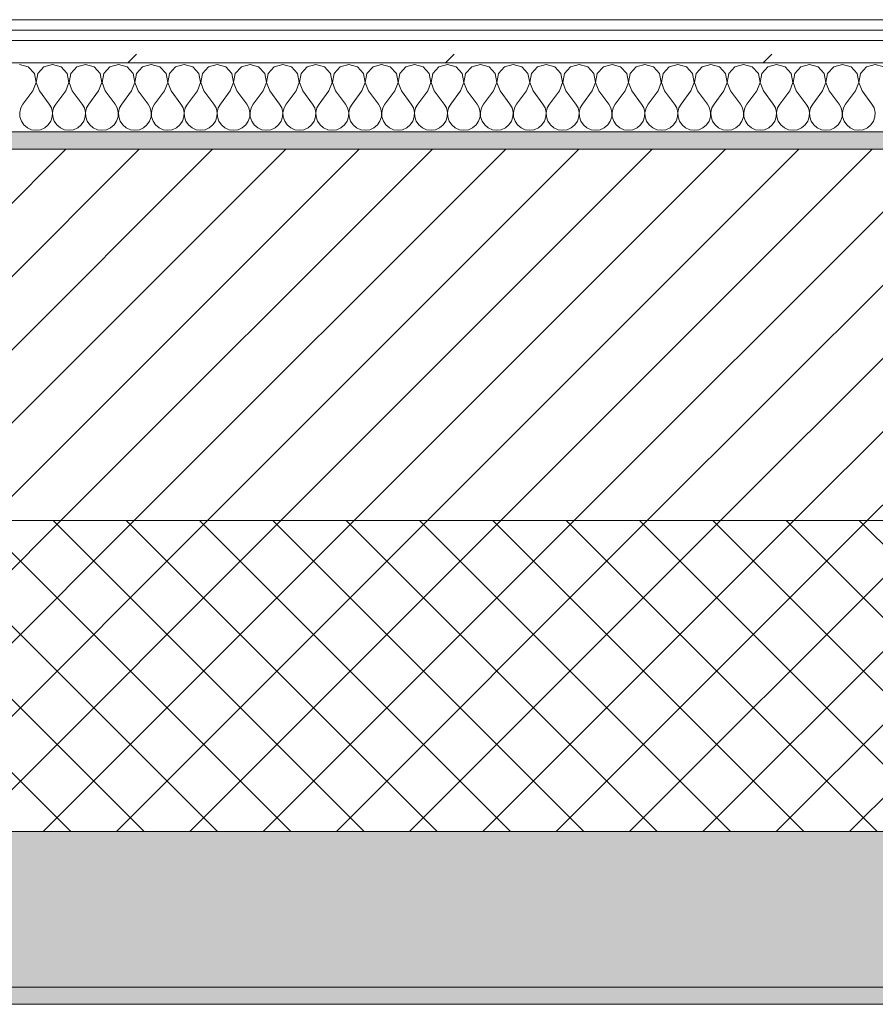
# Model space of a CAD drawing. Header units: millimetres. Extents: x -40968 to 77376, y -17881 to 4746.
# Tile 12 of 180: x -26771 to -26276, y -1699 to -1129. Entities that reach past the tile are written whole.
import ezdxf

# ---------------------------------------------------------------- set-up
doc = ezdxf.new("R2010")
doc.units = ezdxf.units.MM
doc.header["$MEASUREMENT"] = 0
doc.linetypes.add('Wipeout_Contour', pattern=[1000, 0, -1000])
doc.layers.add('12_FAÇ_Façana', color=7, linetype='Continuous')
doc.layers.add('Nuevo_08_E_Envans secs', color=7, linetype='Continuous')
for name, color, linetype, lineweight, true_color in [('12_FAÇ_Façana_Pluma_Nº__102', 7, 'Continuous', 5, 0xcccccc), ('12_FAÇ_Façana_Pluma_Nº__174', 7, 'Continuous', 13, 0xe4ad2c), ('12_FAÇ_Façana_Pluma_Nº__176', 7, 'Continuous', 15, 0x93a0c6), ('Nuevo_08_E_Envans secs_Pluma_Nº__102', 7, 'Continuous', 5, 0xcccccc), ('Nuevo_08_E_Envans secs_Pluma_Nº__171', 171, 'Continuous', 13, 0xaaaaff), ('Nuevo_08_E_Envans secs_Pluma_Nº__177', 7, 'Continuous', 15, 0xf7e046)]:
    doc.layers.add(name, color=color, linetype=linetype, lineweight=lineweight, true_color=true_color)
for name, color, linetype, lineweight in [('12_FAÇ_Façana_Pluma_Nº__2', 8, 'Continuous', 5), ('12_FAÇ_Façana_Pluma_Nº__7', 7, 'Continuous', 5), ('Nuevo_08_E_Envans secs_Pluma_Nº__1', 7, 'Continuous', 5)]:
    doc.layers.add(name, color=color, linetype=linetype, lineweight=lineweight)
pattern_1 = [(45, (0, 0), (-183.8478, 183.8478), [195, -65]), (45, (7e-14, 183.85), (-183.8478, 183.8478), [195, -65])]

# ---------------------------------------------------------------- blocks, each defined once
blk = doc.blocks.new('Muro_4_5', base_point=(-28050.85, -1193.98))
at = {"layer": '12_FAÇ_Façana_Pluma_Nº__102', "linetype": 'Continuous', "lineweight": 0, "true_color": 0xe5e5e5}
for points in [[(-27697.98, -1688.98), (-25366.43, -1688.98), (-25366.43, -1598.98), (-27762.14, -1598.98)], [(-27690.85, -1698.98), (-25366.43, -1698.98), (-25366.43, -1688.98), (-27690.85, -1688.98)]]:
    blk.add_hatch(color=254, dxfattribs=at).paths.add_polyline_path(points)
at = {"layer": '12_FAÇ_Façana_Pluma_Nº__174', "linetype": 'Continuous', "lineweight": 13, "true_color": 0xe4ad2c}
h = blk.add_hatch(dxfattribs=at)
h.set_pattern_fill('SATE_Aislamiento_0005', color=42, style=0, pattern_type=2)
h.set_pattern_definition([(45, (0, 0), (-21.213203, 21.213203), []), (135, (0, 0), (21.213203, 21.213203), [])])
h.paths.add_polyline_path([(-27814.92, -1483.98), (-27844.12, -1483.98), (-27762.14, -1598.98), (-25366.43, -1598.98), (-25366.43, -1418.98), (-27814.92, -1418.98)])
at = {"layer": '12_FAÇ_Façana_Pluma_Nº__176', "linetype": 'Continuous', "lineweight": 0, "true_color": 0x495063}
blk.add_hatch(color=251, dxfattribs=at).paths.add_polyline_path([(-25366.43, -1193.98), (-27814.92, -1193.98), (-27814.92, -1203.98), (-25366.43, -1203.98)])
at = {"layer": '12_FAÇ_Façana_Pluma_Nº__2', "linetype": 'Continuous', "lineweight": 5}
h = blk.add_hatch(dxfattribs=at)
h.set_pattern_fill('Ceramic_0005', color=8, style=0, pattern_type=2)
h.set_pattern_definition([(45, (0, 0), (-21.213203, 21.213203), [])])
h.paths.add_polyline_path([(-27814.92, -1418.98), (-25366.43, -1418.98), (-25366.43, -1203.98), (-27814.92, -1203.98)])
at = {"layer": '12_FAÇ_Façana_Pluma_Nº__7', "color": 7, "linetype": 'Continuous', "lineweight": 5}
for p, q in [((-25366.43, -1203.98), (-27814.92, -1203.98)), ((-27814.92, -1418.98), (-25366.43, -1418.98)), ((-27762.14, -1598.98), (-25366.43, -1598.98)), ((-27697.98, -1688.98), (-25366.43, -1688.98))]:
    blk.add_line(p, q, dxfattribs=at)
at = {"layer": '12_FAÇ_Façana_Pluma_Nº__7', "color": 7, "linetype": 'Continuous', "lineweight": 5, "flags": 128}
for points in [[(-25366.43, -1193.98), (-27814.92, -1193.98)], [(-27690.85, -1698.98), (-25366.43, -1698.98)]]:
    blk.add_lwpolyline(points, dxfattribs=at)
blk = doc.blocks.new('*X483')
at = {"layer": 'Nuevo_08_E_Envans secs_Pluma_Nº__102', "color": 254, "linetype": 'Continuous', "lineweight": 5, "true_color": 0xcccccc}
for p, q in [((-26766.42, -1156.35), (-26771.43, -1154.93)), ((-26762.91, -1160.19), (-26766.42, -1156.35)), ((-26757.39, -1156.35), (-26760.9, -1160.19)), ((-26752.38, -1154.93), (-26757.39, -1156.35)), ((-26747.37, -1156.35), (-26752.38, -1154.93)), ((-26743.86, -1160.19), (-26747.37, -1156.35)), ((-26738.34, -1156.35), (-26741.85, -1160.19)), ((-26733.33, -1154.93), (-26738.34, -1156.35)), ((-26728.33, -1156.35), (-26733.33, -1154.93)), ((-26724.81, -1160.19), (-26728.33, -1156.35)), ((-26719.29, -1156.35), (-26722.8, -1160.19)), ((-26714.29, -1154.93), (-26719.29, -1156.35)), ((-26709.28, -1156.35), (-26714.29, -1154.93)), ((-26705.77, -1160.19), (-26709.28, -1156.35)), ((-26700.25, -1156.35), (-26703.76, -1160.19)), ((-26695.24, -1154.93), (-26700.25, -1156.35)), ((-26690.23, -1156.35), (-26695.24, -1154.93)), ((-26686.72, -1160.19), (-26690.23, -1156.35)), ((-26681.2, -1156.35), (-26684.71, -1160.19)), ((-26676.19, -1154.93), (-26681.2, -1156.35)), ((-26671.18, -1156.35), (-26676.19, -1154.93)), ((-26667.67, -1160.19), (-26671.18, -1156.35)), ((-26662.15, -1156.35), (-26665.66, -1160.19)), ((-26657.14, -1154.93), (-26662.15, -1156.35)), ((-26652.14, -1156.35), (-26657.14, -1154.93)), ((-26648.62, -1160.19), (-26652.14, -1156.35)), ((-26643.1, -1156.35), (-26646.61, -1160.19)), ((-26638.1, -1154.93), (-26643.1, -1156.35)), ((-26633.09, -1156.35), (-26638.1, -1154.93)), ((-26629.58, -1160.19), (-26633.09, -1156.35)), ((-26624.05, -1156.35), (-26627.57, -1160.19)), ((-26619.05, -1154.93), (-26624.05, -1156.35)), ((-26614.04, -1156.35), (-26619.05, -1154.93)), ((-26610.53, -1160.19), (-26614.04, -1156.35)), ((-26605.01, -1156.35), (-26608.52, -1160.19)), ((-26600, -1154.93), (-26605.01, -1156.35)), ((-26594.99, -1156.35), (-26600, -1154.93)), ((-26591.48, -1160.19), (-26594.99, -1156.35)), ((-26585.96, -1156.35), (-26589.47, -1160.19)), ((-26580.95, -1154.93), (-26585.96, -1156.35)), ((-26575.95, -1156.35), (-26580.95, -1154.93)), ((-26572.43, -1160.19), (-26575.95, -1156.35)), ((-26566.91, -1156.35), (-26570.42, -1160.19)), ((-26561.9, -1154.93), (-26566.91, -1156.35)), ((-26556.9, -1156.35), (-26561.9, -1154.93)), ((-26553.39, -1160.19), (-26556.9, -1156.35)), ((-26547.86, -1156.35), (-26551.38, -1160.19)), ((-26542.86, -1154.93), (-26547.86, -1156.35)), ((-26537.85, -1156.35), (-26542.86, -1154.93)), ((-26534.34, -1160.19), (-26537.85, -1156.35)), ((-26528.82, -1156.35), (-26532.33, -1160.19)), ((-26523.81, -1154.93), (-26528.82, -1156.35)), ((-26518.8, -1156.35), (-26523.81, -1154.93)), ((-26515.29, -1160.19), (-26518.8, -1156.35)), ((-26509.77, -1156.35), (-26513.28, -1160.19)), ((-26504.76, -1154.93), (-26509.77, -1156.35)), ((-26499.75, -1156.35), (-26504.76, -1154.93)), ((-26496.24, -1160.19), (-26499.75, -1156.35)), ((-26490.72, -1156.35), (-26494.23, -1160.19)), ((-26485.71, -1154.93), (-26490.72, -1156.35)), ((-26480.71, -1156.35), (-26485.71, -1154.93)), ((-26477.2, -1160.19), (-26480.71, -1156.35)), ((-26471.67, -1156.35), (-26475.19, -1160.19)), ((-26466.67, -1154.93), (-26471.67, -1156.35)), ((-26461.66, -1156.35), (-26466.67, -1154.93)), ((-26458.15, -1160.19), (-26461.66, -1156.35)), ((-26452.63, -1156.35), (-26456.14, -1160.19)), ((-26447.62, -1154.93), (-26452.63, -1156.35)), ((-26442.61, -1156.35), (-26447.62, -1154.93)), ((-26439.1, -1160.19), (-26442.61, -1156.35)), ((-26433.58, -1156.35), (-26437.09, -1160.19)), ((-26428.57, -1154.93), (-26433.58, -1156.35)), ((-26423.56, -1156.35), (-26428.57, -1154.93)), ((-26420.05, -1160.19), (-26423.56, -1156.35)), ((-26414.53, -1156.35), (-26418.04, -1160.19)), ((-26409.52, -1154.93), (-26414.53, -1156.35)), ((-26404.52, -1156.35), (-26409.52, -1154.93)), ((-26401.01, -1160.19), (-26404.52, -1156.35)), ((-26395.48, -1156.35), (-26398.99, -1160.19)), ((-26390.48, -1154.93), (-26395.48, -1156.35)), ((-26385.47, -1156.35), (-26390.48, -1154.93)), ((-26381.96, -1160.19), (-26385.47, -1156.35)), ((-26376.44, -1156.35), (-26379.95, -1160.19)), ((-26371.43, -1154.93), (-26376.44, -1156.35)), ((-26366.42, -1156.35), (-26371.43, -1154.93)), ((-26362.91, -1160.19), (-26366.42, -1156.35)), ((-26357.39, -1156.35), (-26360.9, -1160.19)), ((-26352.38, -1154.93), (-26357.39, -1156.35)), ((-26347.37, -1156.35), (-26352.38, -1154.93)), ((-26343.86, -1160.19), (-26347.37, -1156.35)), ((-26338.34, -1156.35), (-26341.85, -1160.19)), ((-26333.33, -1154.93), (-26338.34, -1156.35)), ((-26328.33, -1156.35), (-26333.33, -1154.93)), ((-26324.81, -1160.19), (-26328.33, -1156.35)), ((-26319.29, -1156.35), (-26322.8, -1160.19)), ((-26314.29, -1154.93), (-26319.29, -1156.35)), ((-26309.28, -1156.35), (-26314.29, -1154.93)), ((-26305.77, -1160.19), (-26309.28, -1156.35)), ((-26300.25, -1156.35), (-26303.76, -1160.19)), ((-26295.24, -1154.93), (-26300.25, -1156.35)), ((-26290.23, -1156.35), (-26295.24, -1154.93)), ((-26286.72, -1160.19), (-26290.23, -1156.35)), ((-26281.2, -1156.35), (-26284.71, -1160.19)), ((-26276.19, -1154.93), (-26281.2, -1156.35)), ((-26271.18, -1156.35), (-26276.19, -1154.93)), ((-26761.94, -1165.31), (-26762.91, -1160.19)), ((-26760.9, -1160.19), (-26761.87, -1165.31)), ((-26742.9, -1165.31), (-26743.86, -1160.19)), ((-26741.85, -1160.19), (-26742.82, -1165.31)), ((-26723.85, -1165.31), (-26724.81, -1160.19)), ((-26722.8, -1160.19), (-26723.77, -1165.31)), ((-26704.8, -1165.31), (-26705.77, -1160.19)), ((-26703.76, -1160.19), (-26704.72, -1165.31)), ((-26685.75, -1165.31), (-26686.72, -1160.19)), ((-26684.71, -1160.19), (-26685.68, -1165.31)), ((-26666.71, -1165.31), (-26667.67, -1160.19)), ((-26665.66, -1160.19), (-26666.63, -1165.31)), ((-26647.66, -1165.31), (-26648.62, -1160.19)), ((-26646.61, -1160.19), (-26647.58, -1165.31)), ((-26628.61, -1165.31), (-26629.58, -1160.19)), ((-26627.57, -1160.19), (-26628.53, -1165.31)), ((-26609.56, -1165.31), (-26610.53, -1160.19)), ((-26608.52, -1160.19), (-26609.49, -1165.31)), ((-26590.51, -1165.31), (-26591.48, -1160.19)), ((-26589.47, -1160.19), (-26590.44, -1165.31)), ((-26571.47, -1165.31), (-26572.43, -1160.19)), ((-26570.42, -1160.19), (-26571.39, -1165.31)), ((-26552.42, -1165.31), (-26553.39, -1160.19)), ((-26551.38, -1160.19), (-26552.34, -1165.31)), ((-26533.37, -1165.31), (-26534.34, -1160.19)), ((-26532.33, -1160.19), (-26533.29, -1165.31)), ((-26514.32, -1165.31), (-26515.29, -1160.19)), ((-26513.28, -1160.19), (-26514.25, -1165.31)), ((-26495.28, -1165.31), (-26496.24, -1160.19)), ((-26494.23, -1160.19), (-26495.2, -1165.31)), ((-26476.23, -1165.31), (-26477.2, -1160.19)), ((-26475.19, -1160.19), (-26476.15, -1165.31)), ((-26457.18, -1165.31), (-26458.15, -1160.19)), ((-26456.14, -1160.19), (-26457.1, -1165.31)), ((-26438.13, -1165.31), (-26439.1, -1160.19)), ((-26437.09, -1160.19), (-26438.06, -1165.31)), ((-26419.09, -1165.31), (-26420.05, -1160.19)), ((-26418.04, -1160.19), (-26419.01, -1165.31)), ((-26400.04, -1165.31), (-26401.01, -1160.19)), ((-26398.99, -1160.19), (-26399.96, -1165.31)), ((-26380.99, -1165.31), (-26381.96, -1160.19)), ((-26379.95, -1160.19), (-26380.91, -1165.31)), ((-26361.94, -1165.31), (-26362.91, -1160.19)), ((-26360.9, -1160.19), (-26361.87, -1165.31)), ((-26342.9, -1165.31), (-26343.86, -1160.19)), ((-26341.85, -1160.19), (-26342.82, -1165.31)), ((-26323.85, -1165.31), (-26324.81, -1160.19)), ((-26322.8, -1160.19), (-26323.77, -1165.31)), ((-26304.8, -1165.31), (-26305.77, -1160.19)), ((-26303.76, -1160.19), (-26304.72, -1165.31)), ((-26285.75, -1165.31), (-26286.72, -1160.19)), ((-26284.71, -1160.19), (-26285.68, -1165.31)), ((-26763.81, -1170.17), (-26761.94, -1165.31)), ((-26761.87, -1165.31), (-26760, -1170.17)), ((-26744.76, -1170.17), (-26742.9, -1165.31)), ((-26742.82, -1165.31), (-26740.95, -1170.17)), ((-26725.71, -1170.17), (-26723.85, -1165.31)), ((-26723.77, -1165.31), (-26721.9, -1170.17)), ((-26706.67, -1170.17), (-26704.8, -1165.31)), ((-26704.72, -1165.31), (-26702.86, -1170.17)), ((-26687.62, -1170.17), (-26685.75, -1165.31)), ((-26685.68, -1165.31), (-26683.81, -1170.17)), ((-26668.57, -1170.17), (-26666.71, -1165.31)), ((-26666.63, -1165.31), (-26664.76, -1170.17)), ((-26649.52, -1170.17), (-26647.66, -1165.31)), ((-26647.58, -1165.31), (-26645.71, -1170.17)), ((-26630.48, -1170.17), (-26628.61, -1165.31)), ((-26628.53, -1165.31), (-26626.67, -1170.17)), ((-26611.43, -1170.17), (-26609.56, -1165.31)), ((-26609.49, -1165.31), (-26607.62, -1170.17)), ((-26592.38, -1170.17), (-26590.51, -1165.31)), ((-26590.44, -1165.31), (-26588.57, -1170.17)), ((-26573.33, -1170.17), (-26571.47, -1165.31)), ((-26571.39, -1165.31), (-26569.52, -1170.17)), ((-26554.29, -1170.17), (-26552.42, -1165.31)), ((-26552.34, -1165.31), (-26550.48, -1170.17)), ((-26535.24, -1170.17), (-26533.37, -1165.31)), ((-26533.29, -1165.31), (-26531.43, -1170.17)), ((-26516.19, -1170.17), (-26514.32, -1165.31)), ((-26514.25, -1165.31), (-26512.38, -1170.17)), ((-26497.14, -1170.17), (-26495.28, -1165.31)), ((-26495.2, -1165.31), (-26493.33, -1170.17)), ((-26478.1, -1170.17), (-26476.23, -1165.31)), ((-26476.15, -1165.31), (-26474.29, -1170.17)), ((-26459.05, -1170.17), (-26457.18, -1165.31)), ((-26457.1, -1165.31), (-26455.24, -1170.17)), ((-26440, -1170.17), (-26438.13, -1165.31)), ((-26438.06, -1165.31), (-26436.19, -1170.17)), ((-26420.95, -1170.17), (-26419.09, -1165.31)), ((-26419.01, -1165.31), (-26417.14, -1170.17)), ((-26401.9, -1170.17), (-26400.04, -1165.31)), ((-26399.96, -1165.31), (-26398.1, -1170.17)), ((-26382.86, -1170.17), (-26380.99, -1165.31)), ((-26380.91, -1165.31), (-26379.05, -1170.17)), ((-26363.81, -1170.17), (-26361.94, -1165.31)), ((-26361.87, -1165.31), (-26360, -1170.17)), ((-26344.76, -1170.17), (-26342.9, -1165.31)), ((-26342.82, -1165.31), (-26340.95, -1170.17)), ((-26325.71, -1170.17), (-26323.85, -1165.31)), ((-26323.77, -1165.31), (-26321.9, -1170.17)), ((-26306.67, -1170.17), (-26304.8, -1165.31)), ((-26304.72, -1165.31), (-26302.86, -1170.17)), ((-26287.62, -1170.17), (-26285.75, -1165.31)), ((-26285.68, -1165.31), (-26283.81, -1170.17)), ((-26763.81, -1170.17), (-26769.52, -1177.79)), ((-26760, -1170.17), (-26754.29, -1177.79)), ((-26744.76, -1170.17), (-26750.48, -1177.79)), ((-26740.95, -1170.17), (-26735.24, -1177.79)), ((-26725.71, -1170.17), (-26731.43, -1177.79)), ((-26721.9, -1170.17), (-26716.19, -1177.79)), ((-26706.67, -1170.17), (-26712.38, -1177.79)), ((-26702.86, -1170.17), (-26697.14, -1177.79)), ((-26687.62, -1170.17), (-26693.33, -1177.79)), ((-26683.81, -1170.17), (-26678.1, -1177.79)), ((-26668.57, -1170.17), (-26674.29, -1177.79)), ((-26664.76, -1170.17), (-26659.05, -1177.79)), ((-26649.52, -1170.17), (-26655.24, -1177.79)), ((-26645.71, -1170.17), (-26640, -1177.79)), ((-26630.48, -1170.17), (-26636.19, -1177.79)), ((-26626.67, -1170.17), (-26620.95, -1177.79)), ((-26611.43, -1170.17), (-26617.14, -1177.79)), ((-26607.62, -1170.17), (-26601.9, -1177.79)), ((-26592.38, -1170.17), (-26598.1, -1177.79)), ((-26588.57, -1170.17), (-26582.86, -1177.79)), ((-26573.33, -1170.17), (-26579.05, -1177.79)), ((-26569.52, -1170.17), (-26563.81, -1177.79)), ((-26554.29, -1170.17), (-26560, -1177.79)), ((-26550.48, -1170.17), (-26544.76, -1177.79)), ((-26535.24, -1170.17), (-26540.95, -1177.79)), ((-26531.43, -1170.17), (-26525.71, -1177.79)), ((-26516.19, -1170.17), (-26521.9, -1177.79)), ((-26512.38, -1170.17), (-26506.67, -1177.79)), ((-26497.14, -1170.17), (-26502.86, -1177.79)), ((-26493.33, -1170.17), (-26487.62, -1177.79)), ((-26478.1, -1170.17), (-26483.81, -1177.79)), ((-26474.29, -1170.17), (-26468.57, -1177.79)), ((-26459.05, -1170.17), (-26464.76, -1177.79)), ((-26455.24, -1170.17), (-26449.52, -1177.79)), ((-26440, -1170.17), (-26445.71, -1177.79)), ((-26436.19, -1170.17), (-26430.48, -1177.79)), ((-26420.95, -1170.17), (-26426.67, -1177.79)), ((-26417.14, -1170.17), (-26411.43, -1177.79)), ((-26401.9, -1170.17), (-26407.62, -1177.79)), ((-26398.1, -1170.17), (-26392.38, -1177.79)), ((-26382.86, -1170.17), (-26388.57, -1177.79)), ((-26379.05, -1170.17), (-26373.33, -1177.79)), ((-26363.81, -1170.17), (-26369.52, -1177.79)), ((-26360, -1170.17), (-26354.29, -1177.79)), ((-26344.76, -1170.17), (-26350.48, -1177.79)), ((-26340.95, -1170.17), (-26335.24, -1177.79)), ((-26325.71, -1170.17), (-26331.43, -1177.79)), ((-26321.9, -1170.17), (-26316.19, -1177.79)), ((-26306.67, -1170.17), (-26312.38, -1177.79)), ((-26302.86, -1170.17), (-26297.14, -1177.79)), ((-26287.62, -1170.17), (-26293.33, -1177.79)), ((-26283.81, -1170.17), (-26278.1, -1177.79)), ((-26769.52, -1177.79), (-26770.8, -1180.08)), ((-26753.01, -1180.08), (-26754.29, -1177.79)), ((-26750.48, -1177.79), (-26751.75, -1180.08)), ((-26733.97, -1180.08), (-26735.24, -1177.79)), ((-26731.43, -1177.79), (-26732.7, -1180.08)), ((-26714.92, -1180.08), (-26716.19, -1177.79)), ((-26712.38, -1177.79), (-26713.65, -1180.08)), ((-26695.87, -1180.08), (-26697.14, -1177.79)), ((-26693.33, -1177.79), (-26694.6, -1180.08)), ((-26676.82, -1180.08), (-26678.1, -1177.79)), ((-26674.29, -1177.79), (-26675.56, -1180.08)), ((-26657.78, -1180.08), (-26659.05, -1177.79)), ((-26655.24, -1177.79), (-26656.51, -1180.08)), ((-26638.73, -1180.08), (-26640, -1177.79)), ((-26636.19, -1177.79), (-26637.46, -1180.08)), ((-26619.68, -1180.08), (-26620.95, -1177.79)), ((-26617.14, -1177.79), (-26618.41, -1180.08)), ((-26600.63, -1180.08), (-26601.9, -1177.79)), ((-26598.1, -1177.79), (-26599.37, -1180.08)), ((-26581.59, -1180.08), (-26582.86, -1177.79)), ((-26579.05, -1177.79), (-26580.32, -1180.08)), ((-26562.54, -1180.08), (-26563.81, -1177.79)), ((-26560, -1177.79), (-26561.27, -1180.08)), ((-26543.49, -1180.08), (-26544.76, -1177.79)), ((-26540.95, -1177.79), (-26542.22, -1180.08)), ((-26524.44, -1180.08), (-26525.71, -1177.79)), ((-26521.9, -1177.79), (-26523.18, -1180.08)), ((-26505.4, -1180.08), (-26506.67, -1177.79)), ((-26502.86, -1177.79), (-26504.13, -1180.08)), ((-26486.35, -1180.08), (-26487.62, -1177.79)), ((-26483.81, -1177.79), (-26485.08, -1180.08)), ((-26467.3, -1180.08), (-26468.57, -1177.79)), ((-26464.76, -1177.79), (-26466.03, -1180.08)), ((-26448.25, -1180.08), (-26449.52, -1177.79)), ((-26445.71, -1177.79), (-26446.99, -1180.08)), ((-26429.2, -1180.08), (-26430.48, -1177.79)), ((-26426.67, -1177.79), (-26427.94, -1180.08)), ((-26410.16, -1180.08), (-26411.43, -1177.79)), ((-26407.62, -1177.79), (-26408.89, -1180.08)), ((-26391.11, -1180.08), (-26392.38, -1177.79)), ((-26388.57, -1177.79), (-26389.84, -1180.08)), ((-26372.06, -1180.08), (-26373.33, -1177.79)), ((-26369.52, -1177.79), (-26370.8, -1180.08)), ((-26353.01, -1180.08), (-26354.29, -1177.79)), ((-26350.48, -1177.79), (-26351.75, -1180.08)), ((-26333.97, -1180.08), (-26335.24, -1177.79)), ((-26331.43, -1177.79), (-26332.7, -1180.08)), ((-26314.92, -1180.08), (-26316.19, -1177.79)), ((-26312.38, -1177.79), (-26313.65, -1180.08)), ((-26295.87, -1180.08), (-26297.14, -1177.79)), ((-26293.33, -1177.79), (-26294.6, -1180.08)), ((-26276.82, -1180.08), (-26278.1, -1177.79)), ((-26770.8, -1180.08), (-26771.39, -1182.64)), ((-26771.39, -1182.64), (-26771.26, -1185.27)), ((-26771.26, -1185.27), (-26770.42, -1187.76)), ((-26753.39, -1187.76), (-26752.55, -1185.27)), ((-26752.42, -1182.64), (-26753.01, -1180.08)), ((-26752.55, -1185.27), (-26752.42, -1182.64)), ((-26751.75, -1180.08), (-26752.34, -1182.64)), ((-26752.34, -1182.64), (-26752.22, -1185.27)), ((-26752.22, -1185.27), (-26751.38, -1187.76)), ((-26734.34, -1187.76), (-26733.5, -1185.27)), ((-26733.37, -1182.64), (-26733.97, -1180.08)), ((-26733.5, -1185.27), (-26733.37, -1182.64)), ((-26732.7, -1180.08), (-26733.29, -1182.64)), ((-26733.29, -1182.64), (-26733.17, -1185.27)), ((-26733.17, -1185.27), (-26732.33, -1187.76)), ((-26715.29, -1187.76), (-26714.45, -1185.27)), ((-26714.32, -1182.64), (-26714.92, -1180.08)), ((-26714.45, -1185.27), (-26714.32, -1182.64)), ((-26713.65, -1180.08), (-26714.25, -1182.64)), ((-26714.25, -1182.64), (-26714.12, -1185.27)), ((-26714.12, -1185.27), (-26713.28, -1187.76)), ((-26696.24, -1187.76), (-26695.4, -1185.27)), ((-26695.28, -1182.64), (-26695.87, -1180.08)), ((-26695.4, -1185.27), (-26695.28, -1182.64)), ((-26694.6, -1180.08), (-26695.2, -1182.64)), ((-26695.2, -1182.64), (-26695.07, -1185.27)), ((-26695.07, -1185.27), (-26694.23, -1187.76)), ((-26677.2, -1187.76), (-26676.36, -1185.27)), ((-26676.23, -1182.64), (-26676.82, -1180.08)), ((-26676.36, -1185.27), (-26676.23, -1182.64)), ((-26675.56, -1180.08), (-26676.15, -1182.64)), ((-26676.15, -1182.64), (-26676.02, -1185.27)), ((-26676.02, -1185.27), (-26675.19, -1187.76)), ((-26658.15, -1187.76), (-26657.31, -1185.27)), ((-26657.18, -1182.64), (-26657.78, -1180.08)), ((-26657.31, -1185.27), (-26657.18, -1182.64)), ((-26656.51, -1180.08), (-26657.1, -1182.64)), ((-26657.1, -1182.64), (-26656.98, -1185.27)), ((-26656.98, -1185.27), (-26656.14, -1187.76)), ((-26639.1, -1187.76), (-26638.26, -1185.27)), ((-26638.13, -1182.64), (-26638.73, -1180.08)), ((-26638.26, -1185.27), (-26638.13, -1182.64)), ((-26637.46, -1180.08), (-26638.06, -1182.64)), ((-26638.06, -1182.64), (-26637.93, -1185.27)), ((-26637.93, -1185.27), (-26637.09, -1187.76)), ((-26620.05, -1187.76), (-26619.21, -1185.27)), ((-26619.09, -1182.64), (-26619.68, -1180.08)), ((-26619.21, -1185.27), (-26619.09, -1182.64)), ((-26618.41, -1180.08), (-26619.01, -1182.64)), ((-26619.01, -1182.64), (-26618.88, -1185.27)), ((-26618.88, -1185.27), (-26618.04, -1187.76)), ((-26601.01, -1187.76), (-26600.17, -1185.27)), ((-26600.04, -1182.64), (-26600.63, -1180.08)), ((-26600.17, -1185.27), (-26600.04, -1182.64)), ((-26599.37, -1180.08), (-26599.96, -1182.64)), ((-26599.96, -1182.64), (-26599.83, -1185.27)), ((-26599.83, -1185.27), (-26598.99, -1187.76)), ((-26581.96, -1187.76), (-26581.12, -1185.27)), ((-26580.99, -1182.64), (-26581.59, -1180.08)), ((-26581.12, -1185.27), (-26580.99, -1182.64)), ((-26580.32, -1180.08), (-26580.91, -1182.64)), ((-26580.91, -1182.64), (-26580.79, -1185.27)), ((-26580.79, -1185.27), (-26579.95, -1187.76)), ((-26562.91, -1187.76), (-26562.07, -1185.27)), ((-26561.94, -1182.64), (-26562.54, -1180.08)), ((-26562.07, -1185.27), (-26561.94, -1182.64)), ((-26561.27, -1180.08), (-26561.87, -1182.64)), ((-26561.87, -1182.64), (-26561.74, -1185.27)), ((-26561.74, -1185.27), (-26560.9, -1187.76)), ((-26543.86, -1187.76), (-26543.02, -1185.27)), ((-26542.9, -1182.64), (-26543.49, -1180.08)), ((-26543.02, -1185.27), (-26542.9, -1182.64)), ((-26542.22, -1180.08), (-26542.82, -1182.64)), ((-26542.82, -1182.64), (-26542.69, -1185.27)), ((-26542.69, -1185.27), (-26541.85, -1187.76)), ((-26524.81, -1187.76), (-26523.98, -1185.27)), ((-26523.85, -1182.64), (-26524.44, -1180.08)), ((-26523.98, -1185.27), (-26523.85, -1182.64)), ((-26523.18, -1180.08), (-26523.77, -1182.64)), ((-26523.77, -1182.64), (-26523.64, -1185.27)), ((-26523.64, -1185.27), (-26522.8, -1187.76)), ((-26505.77, -1187.76), (-26504.93, -1185.27)), ((-26504.8, -1182.64), (-26505.4, -1180.08)), ((-26504.93, -1185.27), (-26504.8, -1182.64)), ((-26504.13, -1180.08), (-26504.72, -1182.64)), ((-26504.72, -1182.64), (-26504.6, -1185.27)), ((-26504.6, -1185.27), (-26503.76, -1187.76)), ((-26486.72, -1187.76), (-26485.88, -1185.27)), ((-26485.75, -1182.64), (-26486.35, -1180.08)), ((-26485.88, -1185.27), (-26485.75, -1182.64)), ((-26485.08, -1180.08), (-26485.68, -1182.64)), ((-26485.68, -1182.64), (-26485.55, -1185.27)), ((-26485.55, -1185.27), (-26484.71, -1187.76)), ((-26467.67, -1187.76), (-26466.83, -1185.27)), ((-26466.71, -1182.64), (-26467.3, -1180.08)), ((-26466.83, -1185.27), (-26466.71, -1182.64)), ((-26466.03, -1180.08), (-26466.63, -1182.64)), ((-26466.63, -1182.64), (-26466.5, -1185.27)), ((-26466.5, -1185.27), (-26465.66, -1187.76)), ((-26448.62, -1187.76), (-26447.78, -1185.27)), ((-26447.66, -1182.64), (-26448.25, -1180.08)), ((-26447.78, -1185.27), (-26447.66, -1182.64)), ((-26446.99, -1180.08), (-26447.58, -1182.64)), ((-26447.58, -1182.64), (-26447.45, -1185.27)), ((-26447.45, -1185.27), (-26446.61, -1187.76)), ((-26429.58, -1187.76), (-26428.74, -1185.27)), ((-26428.61, -1182.64), (-26429.2, -1180.08)), ((-26428.74, -1185.27), (-26428.61, -1182.64)), ((-26427.94, -1180.08), (-26428.53, -1182.64)), ((-26428.53, -1182.64), (-26428.41, -1185.27)), ((-26428.41, -1185.27), (-26427.57, -1187.76)), ((-26410.53, -1187.76), (-26409.69, -1185.27)), ((-26409.56, -1182.64), (-26410.16, -1180.08)), ((-26409.69, -1185.27), (-26409.56, -1182.64)), ((-26408.89, -1180.08), (-26409.49, -1182.64)), ((-26409.49, -1182.64), (-26409.36, -1185.27)), ((-26409.36, -1185.27), (-26408.52, -1187.76)), ((-26391.48, -1187.76), (-26390.64, -1185.27)), ((-26390.51, -1182.64), (-26391.11, -1180.08)), ((-26390.64, -1185.27), (-26390.51, -1182.64)), ((-26389.84, -1180.08), (-26390.44, -1182.64)), ((-26390.44, -1182.64), (-26390.31, -1185.27)), ((-26390.31, -1185.27), (-26389.47, -1187.76)), ((-26372.43, -1187.76), (-26371.59, -1185.27)), ((-26371.47, -1182.64), (-26372.06, -1180.08)), ((-26371.59, -1185.27), (-26371.47, -1182.64)), ((-26370.8, -1180.08), (-26371.39, -1182.64)), ((-26371.39, -1182.64), (-26371.26, -1185.27)), ((-26371.26, -1185.27), (-26370.42, -1187.76)), ((-26353.39, -1187.76), (-26352.55, -1185.27)), ((-26352.42, -1182.64), (-26353.01, -1180.08)), ((-26352.55, -1185.27), (-26352.42, -1182.64)), ((-26351.75, -1180.08), (-26352.34, -1182.64)), ((-26352.34, -1182.64), (-26352.22, -1185.27)), ((-26352.22, -1185.27), (-26351.38, -1187.76)), ((-26334.34, -1187.76), (-26333.5, -1185.27)), ((-26333.37, -1182.64), (-26333.97, -1180.08)), ((-26333.5, -1185.27), (-26333.37, -1182.64)), ((-26332.7, -1180.08), (-26333.29, -1182.64)), ((-26333.29, -1182.64), (-26333.17, -1185.27)), ((-26333.17, -1185.27), (-26332.33, -1187.76)), ((-26315.29, -1187.76), (-26314.45, -1185.27)), ((-26314.32, -1182.64), (-26314.92, -1180.08)), ((-26314.45, -1185.27), (-26314.32, -1182.64)), ((-26313.65, -1180.08), (-26314.25, -1182.64)), ((-26314.25, -1182.64), (-26314.12, -1185.27)), ((-26314.12, -1185.27), (-26313.28, -1187.76)), ((-26296.24, -1187.76), (-26295.4, -1185.27)), ((-26295.28, -1182.64), (-26295.87, -1180.08)), ((-26295.4, -1185.27), (-26295.28, -1182.64)), ((-26294.6, -1180.08), (-26295.2, -1182.64)), ((-26295.2, -1182.64), (-26295.07, -1185.27)), ((-26295.07, -1185.27), (-26294.23, -1187.76)), ((-26277.2, -1187.76), (-26276.36, -1185.27)), ((-26276.23, -1182.64), (-26276.82, -1180.08)), ((-26276.36, -1185.27), (-26276.23, -1182.64)), ((-26770.42, -1187.76), (-26768.94, -1189.92)), ((-26768.94, -1189.92), (-26766.91, -1191.6)), ((-26756.9, -1191.6), (-26754.87, -1189.92)), ((-26754.87, -1189.92), (-26753.39, -1187.76)), ((-26751.38, -1187.76), (-26749.89, -1189.92)), ((-26749.89, -1189.92), (-26747.86, -1191.6)), ((-26737.85, -1191.6), (-26735.83, -1189.92)), ((-26735.83, -1189.92), (-26734.34, -1187.76)), ((-26732.33, -1187.76), (-26730.84, -1189.92)), ((-26730.84, -1189.92), (-26728.82, -1191.6)), ((-26718.8, -1191.6), (-26716.78, -1189.92)), ((-26716.78, -1189.92), (-26715.29, -1187.76)), ((-26713.28, -1187.76), (-26711.79, -1189.92)), ((-26711.79, -1189.92), (-26709.77, -1191.6)), ((-26699.75, -1191.6), (-26697.73, -1189.92)), ((-26697.73, -1189.92), (-26696.24, -1187.76)), ((-26694.23, -1187.76), (-26692.74, -1189.92)), ((-26692.74, -1189.92), (-26690.72, -1191.6)), ((-26680.71, -1191.6), (-26678.68, -1189.92)), ((-26678.68, -1189.92), (-26677.2, -1187.76)), ((-26675.19, -1187.76), (-26673.7, -1189.92)), ((-26673.7, -1189.92), (-26671.67, -1191.6)), ((-26661.66, -1191.6), (-26659.64, -1189.92)), ((-26659.64, -1189.92), (-26658.15, -1187.76)), ((-26656.14, -1187.76), (-26654.65, -1189.92)), ((-26654.65, -1189.92), (-26652.63, -1191.6)), ((-26642.61, -1191.6), (-26640.59, -1189.92)), ((-26640.59, -1189.92), (-26639.1, -1187.76)), ((-26637.09, -1187.76), (-26635.6, -1189.92)), ((-26635.6, -1189.92), (-26633.58, -1191.6)), ((-26623.56, -1191.6), (-26621.54, -1189.92)), ((-26621.54, -1189.92), (-26620.05, -1187.76)), ((-26618.04, -1187.76), (-26616.55, -1189.92)), ((-26616.55, -1189.92), (-26614.53, -1191.6)), ((-26604.52, -1191.6), (-26602.49, -1189.92)), ((-26602.49, -1189.92), (-26601.01, -1187.76)), ((-26598.99, -1187.76), (-26597.51, -1189.92)), ((-26597.51, -1189.92), (-26595.48, -1191.6)), ((-26585.47, -1191.6), (-26583.45, -1189.92)), ((-26583.45, -1189.92), (-26581.96, -1187.76)), ((-26579.95, -1187.76), (-26578.46, -1189.92)), ((-26578.46, -1189.92), (-26576.44, -1191.6)), ((-26566.42, -1191.6), (-26564.4, -1189.92)), ((-26564.4, -1189.92), (-26562.91, -1187.76)), ((-26560.9, -1187.76), (-26559.41, -1189.92)), ((-26559.41, -1189.92), (-26557.39, -1191.6)), ((-26547.37, -1191.6), (-26545.35, -1189.92)), ((-26545.35, -1189.92), (-26543.86, -1187.76)), ((-26541.85, -1187.76), (-26540.36, -1189.92)), ((-26540.36, -1189.92), (-26538.34, -1191.6)), ((-26528.33, -1191.6), (-26526.3, -1189.92)), ((-26526.3, -1189.92), (-26524.81, -1187.76)), ((-26522.8, -1187.76), (-26521.32, -1189.92)), ((-26521.32, -1189.92), (-26519.29, -1191.6)), ((-26509.28, -1191.6), (-26507.26, -1189.92)), ((-26507.26, -1189.92), (-26505.77, -1187.76)), ((-26503.76, -1187.76), (-26502.27, -1189.92)), ((-26502.27, -1189.92), (-26500.25, -1191.6)), ((-26490.23, -1191.6), (-26488.21, -1189.92)), ((-26488.21, -1189.92), (-26486.72, -1187.76)), ((-26484.71, -1187.76), (-26483.22, -1189.92)), ((-26483.22, -1189.92), (-26481.2, -1191.6)), ((-26471.18, -1191.6), (-26469.16, -1189.92)), ((-26469.16, -1189.92), (-26467.67, -1187.76)), ((-26465.66, -1187.76), (-26464.17, -1189.92)), ((-26464.17, -1189.92), (-26462.15, -1191.6)), ((-26452.14, -1191.6), (-26450.11, -1189.92)), ((-26450.11, -1189.92), (-26448.62, -1187.76)), ((-26446.61, -1187.76), (-26445.13, -1189.92)), ((-26445.13, -1189.92), (-26443.1, -1191.6)), ((-26433.09, -1191.6), (-26431.06, -1189.92)), ((-26431.06, -1189.92), (-26429.58, -1187.76)), ((-26427.57, -1187.76), (-26426.08, -1189.92)), ((-26426.08, -1189.92), (-26424.05, -1191.6)), ((-26414.04, -1191.6), (-26412.02, -1189.92)), ((-26412.02, -1189.92), (-26410.53, -1187.76)), ((-26408.52, -1187.76), (-26407.03, -1189.92)), ((-26407.03, -1189.92), (-26405.01, -1191.6)), ((-26394.99, -1191.6), (-26392.97, -1189.92)), ((-26392.97, -1189.92), (-26391.48, -1187.76)), ((-26389.47, -1187.76), (-26387.98, -1189.92)), ((-26387.98, -1189.92), (-26385.96, -1191.6)), ((-26375.95, -1191.6), (-26373.92, -1189.92)), ((-26373.92, -1189.92), (-26372.43, -1187.76)), ((-26370.42, -1187.76), (-26368.94, -1189.92)), ((-26368.94, -1189.92), (-26366.91, -1191.6)), ((-26356.9, -1191.6), (-26354.87, -1189.92)), ((-26354.87, -1189.92), (-26353.39, -1187.76)), ((-26351.38, -1187.76), (-26349.89, -1189.92)), ((-26349.89, -1189.92), (-26347.86, -1191.6)), ((-26337.85, -1191.6), (-26335.83, -1189.92)), ((-26335.83, -1189.92), (-26334.34, -1187.76)), ((-26332.33, -1187.76), (-26330.84, -1189.92)), ((-26330.84, -1189.92), (-26328.82, -1191.6)), ((-26318.8, -1191.6), (-26316.78, -1189.92)), ((-26316.78, -1189.92), (-26315.29, -1187.76)), ((-26313.28, -1187.76), (-26311.79, -1189.92)), ((-26311.79, -1189.92), (-26309.77, -1191.6)), ((-26299.75, -1191.6), (-26297.73, -1189.92)), ((-26297.73, -1189.92), (-26296.24, -1187.76)), ((-26294.23, -1187.76), (-26292.74, -1189.92)), ((-26292.74, -1189.92), (-26290.72, -1191.6)), ((-26280.71, -1191.6), (-26278.68, -1189.92)), ((-26278.68, -1189.92), (-26277.2, -1187.76)), ((-26766.91, -1191.6), (-26764.51, -1192.66)), ((-26764.51, -1192.66), (-26761.9, -1193.02)), ((-26761.9, -1193.02), (-26759.3, -1192.66)), ((-26759.3, -1192.66), (-26756.9, -1191.6)), ((-26747.86, -1191.6), (-26745.46, -1192.66)), ((-26745.46, -1192.66), (-26742.86, -1193.02)), ((-26742.86, -1193.02), (-26740.25, -1192.66)), ((-26740.25, -1192.66), (-26737.85, -1191.6)), ((-26728.82, -1191.6), (-26726.41, -1192.66)), ((-26726.41, -1192.66), (-26723.81, -1193.02)), ((-26723.81, -1193.02), (-26721.21, -1192.66)), ((-26721.21, -1192.66), (-26718.8, -1191.6)), ((-26709.77, -1191.6), (-26707.36, -1192.66)), ((-26707.36, -1192.66), (-26704.76, -1193.02)), ((-26704.76, -1193.02), (-26702.16, -1192.66)), ((-26702.16, -1192.66), (-26699.75, -1191.6)), ((-26690.72, -1191.6), (-26688.32, -1192.66)), ((-26688.32, -1192.66), (-26685.71, -1193.02)), ((-26685.71, -1193.02), (-26683.11, -1192.66)), ((-26683.11, -1192.66), (-26680.71, -1191.6)), ((-26671.67, -1191.6), (-26669.27, -1192.66)), ((-26669.27, -1192.66), (-26666.67, -1193.02)), ((-26666.67, -1193.02), (-26664.06, -1192.66)), ((-26664.06, -1192.66), (-26661.66, -1191.6)), ((-26652.63, -1191.6), (-26650.22, -1192.66)), ((-26650.22, -1192.66), (-26647.62, -1193.02)), ((-26647.62, -1193.02), (-26645.02, -1192.66)), ((-26645.02, -1192.66), (-26642.61, -1191.6)), ((-26633.58, -1191.6), (-26631.17, -1192.66)), ((-26631.17, -1192.66), (-26628.57, -1193.02)), ((-26628.57, -1193.02), (-26625.97, -1192.66)), ((-26625.97, -1192.66), (-26623.56, -1191.6)), ((-26614.53, -1191.6), (-26612.13, -1192.66)), ((-26612.13, -1192.66), (-26609.52, -1193.02)), ((-26609.52, -1193.02), (-26606.92, -1192.66)), ((-26606.92, -1192.66), (-26604.52, -1191.6)), ((-26595.48, -1191.6), (-26593.08, -1192.66)), ((-26593.08, -1192.66), (-26590.48, -1193.02)), ((-26590.48, -1193.02), (-26587.87, -1192.66)), ((-26587.87, -1192.66), (-26585.47, -1191.6)), ((-26576.44, -1191.6), (-26574.03, -1192.66)), ((-26574.03, -1192.66), (-26571.43, -1193.02)), ((-26571.43, -1193.02), (-26568.83, -1192.66)), ((-26568.83, -1192.66), (-26566.42, -1191.6)), ((-26557.39, -1191.6), (-26554.98, -1192.66)), ((-26554.98, -1192.66), (-26552.38, -1193.02)), ((-26552.38, -1193.02), (-26549.78, -1192.66)), ((-26549.78, -1192.66), (-26547.37, -1191.6)), ((-26538.34, -1191.6), (-26535.94, -1192.66)), ((-26535.94, -1192.66), (-26533.33, -1193.02)), ((-26533.33, -1193.02), (-26530.73, -1192.66)), ((-26530.73, -1192.66), (-26528.33, -1191.6)), ((-26519.29, -1191.6), (-26516.89, -1192.66)), ((-26516.89, -1192.66), (-26514.29, -1193.02)), ((-26514.29, -1193.02), (-26511.68, -1192.66)), ((-26511.68, -1192.66), (-26509.28, -1191.6)), ((-26500.25, -1191.6), (-26497.84, -1192.66)), ((-26497.84, -1192.66), (-26495.24, -1193.02)), ((-26495.24, -1193.02), (-26492.64, -1192.66)), ((-26492.64, -1192.66), (-26490.23, -1191.6)), ((-26481.2, -1191.6), (-26478.79, -1192.66)), ((-26478.79, -1192.66), (-26476.19, -1193.02)), ((-26476.19, -1193.02), (-26473.59, -1192.66)), ((-26473.59, -1192.66), (-26471.18, -1191.6)), ((-26462.15, -1191.6), (-26459.75, -1192.66)), ((-26459.75, -1192.66), (-26457.14, -1193.02)), ((-26457.14, -1193.02), (-26454.54, -1192.66)), ((-26454.54, -1192.66), (-26452.14, -1191.6)), ((-26443.1, -1191.6), (-26440.7, -1192.66)), ((-26440.7, -1192.66), (-26438.1, -1193.02)), ((-26438.1, -1193.02), (-26435.49, -1192.66)), ((-26435.49, -1192.66), (-26433.09, -1191.6)), ((-26424.05, -1191.6), (-26421.65, -1192.66)), ((-26421.65, -1192.66), (-26419.05, -1193.02)), ((-26419.05, -1193.02), (-26416.45, -1192.66)), ((-26416.45, -1192.66), (-26414.04, -1191.6)), ((-26405.01, -1191.6), (-26402.6, -1192.66)), ((-26402.6, -1192.66), (-26400, -1193.02)), ((-26400, -1193.02), (-26397.4, -1192.66)), ((-26397.4, -1192.66), (-26394.99, -1191.6)), ((-26385.96, -1191.6), (-26383.55, -1192.66)), ((-26383.55, -1192.66), (-26380.95, -1193.02)), ((-26380.95, -1193.02), (-26378.35, -1192.66)), ((-26378.35, -1192.66), (-26375.95, -1191.6)), ((-26366.91, -1191.6), (-26364.51, -1192.66)), ((-26364.51, -1192.66), (-26361.9, -1193.02)), ((-26361.9, -1193.02), (-26359.3, -1192.66)), ((-26359.3, -1192.66), (-26356.9, -1191.6)), ((-26347.86, -1191.6), (-26345.46, -1192.66)), ((-26345.46, -1192.66), (-26342.86, -1193.02)), ((-26342.86, -1193.02), (-26340.25, -1192.66)), ((-26340.25, -1192.66), (-26337.85, -1191.6)), ((-26328.82, -1191.6), (-26326.41, -1192.66)), ((-26326.41, -1192.66), (-26323.81, -1193.02)), ((-26323.81, -1193.02), (-26321.21, -1192.66)), ((-26321.21, -1192.66), (-26318.8, -1191.6)), ((-26309.77, -1191.6), (-26307.36, -1192.66)), ((-26307.36, -1192.66), (-26304.76, -1193.02)), ((-26304.76, -1193.02), (-26302.16, -1192.66)), ((-26302.16, -1192.66), (-26299.75, -1191.6)), ((-26290.72, -1191.6), (-26288.32, -1192.66)), ((-26288.32, -1192.66), (-26285.71, -1193.02)), ((-26285.71, -1193.02), (-26283.11, -1192.66)), ((-26283.11, -1192.66), (-26280.71, -1191.6))]:
    blk.add_line(p, q, dxfattribs=at)
blk = doc.blocks.new('Muro_149_5', base_point=(-27904.85, -1128.98))
at = {"layer": 'Nuevo_08_E_Envans secs_Pluma_Nº__1', "color": 7, "linetype": 'Continuous', "lineweight": 5, "flags": 128}
blk.add_lwpolyline([(-27814.92, -1193.98), (-25366.43, -1193.98)], dxfattribs=at)
at = {"color": 254, "linetype": 'Wipeout_Contour', "lineweight": 0, "ltscale": 106459.231797}
blk.add_wipeout([(-25366.43, -1128.98), (-27814.92, -1128.98), (-27814.92, -1134.98), (-25366.43, -1134.98)], dxfattribs=at).dxf.layer = 'Nuevo_08_E_Envans secs'
at = {"color": 254, "linetype": 'Wipeout_Contour', "lineweight": 0, "ltscale": 106461.894841}
blk.add_wipeout([(-25366.43, -1140.98), (-27814.92, -1140.98), (-27814.92, -1153.98), (-25366.43, -1153.98)], dxfattribs=at).dxf.layer = 'Nuevo_08_E_Envans secs'
at = {"layer": 'Nuevo_08_E_Envans secs_Pluma_Nº__171', "linetype": 'Continuous', "lineweight": 13, "true_color": 0xaaaaff}
h = blk.add_hatch(dxfattribs=at)
h.set_pattern_fill('Panellat_HPL_0005', color=161, style=0, pattern_type=2)
h.set_pattern_definition(pattern_1)
h.paths.add_polyline_path([(-25366.43, -1128.98), (-27814.92, -1128.98), (-27814.92, -1134.98), (-25366.43, -1134.98)])
at = {"layer": 'Nuevo_08_E_Envans secs_Pluma_Nº__177', "linetype": 'Continuous', "lineweight": 15, "true_color": 0xf7e046}
h = blk.add_hatch(dxfattribs=at)
h.set_pattern_fill('Panellat_HPL_0005', color=53, style=0, pattern_type=2)
h.set_pattern_definition(pattern_1)
h.paths.add_polyline_path([(-25366.43, -1140.98), (-27814.92, -1140.98), (-27814.92, -1153.98), (-25366.43, -1153.98)])
at = {"layer": 'Nuevo_08_E_Envans secs_Pluma_Nº__1', "color": 7, "linetype": 'Continuous', "lineweight": 5}
for p, q in [((-25366.43, -1134.98), (-27814.92, -1134.98)), ((-25366.43, -1140.98), (-27814.92, -1140.98)), ((-25366.43, -1153.98), (-27814.92, -1153.98))]:
    blk.add_line(p, q, dxfattribs=at)
at = {"layer": 'Nuevo_08_E_Envans secs_Pluma_Nº__1', "color": 7, "linetype": 'Continuous', "lineweight": 5, "flags": 128}
blk.add_lwpolyline([(-25366.43, -1128.98), (-27814.92, -1128.98)], dxfattribs=at)
at = {"layer": 'Nuevo_08_E_Envans secs', "color": 7, "lineweight": 20}
blk.add_blockref('*X483', (0, 0), dxfattribs=at)

msp = doc.modelspace()

# ---------------------------------------------------------------- block references
at = {"layer": '12_FAÇ_Façana', "color": 7, "lineweight": 20}
msp.add_blockref('Muro_4_5', (-28050.85, -1193.98), dxfattribs=at)

# ---------------------------------------------------------------- next in the draw order: block references
at = {"layer": 'Nuevo_08_E_Envans secs', "color": 7, "lineweight": 20}
msp.add_blockref('Muro_149_5', (-27904.85, -1128.98), dxfattribs=at)

doc.saveas('drawing.dxf')
